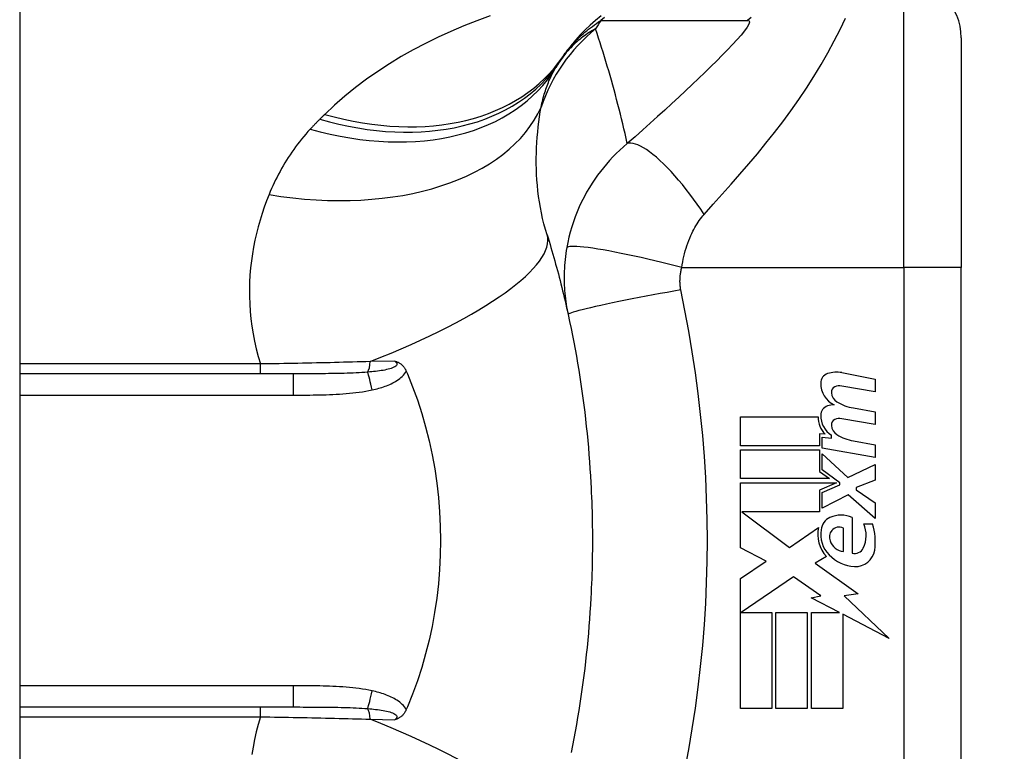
# Model space of a CAD drawing. Header units: inches. Extents: x 2 to 128, y 2 to 83.
# Tile 83 of 100: x 92.635 to 93.519, y 57.878 to 58.535. Entities that reach past the tile are written whole.
import ezdxf

# ---------------------------------------------------------------- set-up
doc = ezdxf.new("R2010")
doc.units = ezdxf.units.IN
doc.header["$LTSCALE"] = 7.686019
doc.header["$MEASUREMENT"] = 0
for name, color, linetype, lineweight in [('Dimensions(ANSI)', 7, 'Continuous', 25), ('Visible Edges(ANSI)', 7, 'Continuous', 25), ('Visible Tangent Edges(ANSI)', 7, 'Continuous', 25)]:
    doc.layers.add(name, color=color, linetype=linetype, lineweight=lineweight)
doc.styles.add('Dimension-ANSI', font='arialbd.ttf')
doc.dimstyles.new('INCH-ANSI', dxfattribs={"dimscale": 7.686019, "dimtxt": 0.12, "dimasz": 0.098425, "dimexe": 0.04, "dimexo": 0.04, "dimgap": 0.031496, "dimtad": 0, "dimtih": 1, "dimtoh": 1, "dimdec": 3, "dimrnd": 1e-08, "dimzin": 0, "dimdsep": 46, "dimtxsty": 'Dimension-ANSI', "dimcen": 0.09, "dimdle": 0.312, "dimclrd": 179, "dimclre": 179, "dimclrt": 7, "dimadec": 1, "dimazin": 0, "dimtfac": 1, "dimtdec": 3, "dimtofl": 0, "dimtmove": 0, "dimatfit": 3, "dimfxl": 1, "dimtolj": 1, "dimtzin": 4, "dimlwd": 25, "dimlwe": 25, "dimarcsym": 0})

# ---------------------------------------------------------------- blocks, each defined once
blk = doc.blocks.new('*D19')
at = {"layer": 'Defpoints', "color": 0, "linetype": 'Continuous', "transparency": 16777216}
for p in [(92.63508, 63.63516), (94.99292, 63.63516), (92.63508, 24.59079)]:
    blk.add_point(p, dxfattribs=at)
at = {"layer": 'Dimensions(ANSI)', "color": 179, "linetype": 'Continuous', "lineweight": 25, "true_color": 0x262658, "transparency": 16777216}
blk.add_line((92.94252, 63.63516), (94.99292, 63.63516), dxfattribs=at)
at = {"layer": 'Dimensions(ANSI)', "color": 7, "linetype": 'Continuous', "lineweight": 25, "transparency": 16777216, "insert": (97.16175, 63.63516), "char_height": 0.922322, "attachment_point": 5, "style": 'Dimension-ANSI'}
blk.add_mtext('\\A1;29.803', dxfattribs=at)

msp = doc.modelspace()

# ---------------------------------------------------------------- linework, layer by layer
at = {"layer": 'Visible Edges(ANSI)'}
for p, q in [((92.63508, 63.44389), (92.63508, 24.78207)), ((93.47993, 58.51862), (93.47993, 58.31231)), ((93.47993, 57.82232), (93.47993, 58.31231)), ((92.88058, 58.21689), (92.63508, 58.21689)), ((92.98198, 58.21924), (92.98297, 58.21689)), ((93.37282, 58.21793), (93.40276, 58.21211)), ((93.40276, 58.20058), (93.37263, 58.20589)), ((93.40276, 58.21211), (93.40276, 58.20058)), ((93.38311, 58.18623), (93.40276, 58.18277)), ((93.28197, 58.17831), (93.3514, 58.17831)), ((93.28197, 58.15237), (93.28197, 58.17831)), ((93.40276, 58.18277), (93.40276, 58.17124)), ((93.40276, 58.17124), (93.37263, 58.17655)), ((93.35258, 58.16312), (93.35258, 58.15237)), ((93.35795, 58.16265), (93.35258, 58.16312)), ((93.35507, 58.15997), (93.36346, 58.15924)), ((93.35507, 58.15004), (93.35507, 58.15997)), ((93.36346, 58.15924), (93.36346, 58.16177)), ((93.35258, 58.15237), (93.28197, 58.15237)), ((93.38311, 58.15663), (93.40276, 58.15316)), ((93.40276, 58.15316), (93.40276, 58.14163)), ((93.28197, 58.14871), (93.35258, 58.14871)), ((93.28197, 58.12277), (93.28197, 58.14871)), ((93.35258, 58.14871), (93.35258, 58.12933)), ((93.40276, 58.14163), (93.35507, 58.15004)), ((93.35507, 58.14504), (93.37823, 58.12381)), ((93.35507, 58.13076), (93.35507, 58.14504)), ((93.37823, 58.12381), (93.40276, 58.13561)), ((93.40276, 58.13561), (93.40276, 58.12146)), ((93.35258, 58.12933), (93.36162, 58.12277)), ((93.37112, 58.1191), (93.35507, 58.13076)), ((93.36162, 58.12277), (93.28197, 58.12277)), ((93.28197, 58.1191), (93.36801, 58.1191)), ((93.28197, 58.06067), (93.28197, 58.1191)), ((93.36801, 58.1191), (93.35258, 58.11255)), ((93.35507, 58.11045), (93.37112, 58.11726)), ((93.37112, 58.11726), (93.37112, 58.1191)), ((93.40276, 58.12146), (93.38573, 58.11491)), ((93.35258, 58.11255), (93.35258, 58.0929)), ((93.35507, 58.0963), (93.35507, 58.11045)), ((93.37839, 58.10836), (93.35507, 58.0963)), ((93.40276, 58.08687), (93.37839, 58.10836)), ((93.38573, 58.11491), (93.38573, 58.11281)), ((93.38573, 58.11281), (93.40276, 58.10102)), ((93.40276, 58.10102), (93.40276, 58.08687)), ((93.28306, 58.0929), (93.32586, 58.06093)), ((93.35258, 58.0929), (93.28306, 58.0929)), ((93.38206, 58.08792), (93.38206, 58.05595)), ((93.39254, 58.08215), (93.4004, 58.08215)), ((93.32586, 58.06093), (93.35193, 58.07901)), ((93.3742, 58.05726), (93.3742, 58.07822)), ((93.30478, 58.04854), (93.28197, 58.06067)), ((93.28197, 58.03316), (93.30478, 58.04854)), ((93.359, 58.05284), (93.34891, 58.04678)), ((93.34891, 58.04678), (93.38738, 58.01934)), ((93.28197, 57.9163), (93.28197, 58.03316)), ((93.32939, 58.03473), (93.2825, 58.0025)), ((93.3539, 58.01757), (93.32939, 58.03473)), ((93.38738, 58.01934), (93.37498, 58.0176)), ((93.34511, 58.01586), (93.3539, 58.01757)), ((93.37078, 58.0025), (93.34511, 58.01586)), ((93.37498, 58.0176), (93.41534, 57.97931)), ((93.2825, 58.0025), (93.31, 58.0025)), ((93.31, 58.0025), (93.31, 57.9163)), ((93.31367, 58.0025), (93.34171, 58.0025)), ((93.31367, 57.9163), (93.31367, 58.0025)), ((93.34171, 58.0025), (93.34171, 57.9163)), ((93.34564, 58.0025), (93.37078, 58.0025)), ((93.34564, 57.9163), (93.34564, 58.0025)), ((93.37367, 58.001), (93.37367, 57.9163)), ((93.41534, 57.97931), (93.37367, 58.001)), ((92.63508, 57.91774), (92.88058, 57.91774)), ((92.98297, 57.91774), (92.98198, 57.91539)), ((93.31, 57.9163), (93.28197, 57.9163)), ((93.34171, 57.9163), (93.31367, 57.9163)), ((93.37367, 57.9163), (93.34564, 57.9163))]:
    msp.add_line(p, q, dxfattribs=at)
at = {"layer": 'Visible Edges(ANSI)', "flags": 128}
for points in [[(93.15673, 58.53818), (93.15175, 58.53419), (93.14696, 58.53002), (93.14237, 58.52568), (93.13799, 58.52118), (93.13382, 58.51654), (93.12987, 58.51177), (93.12614, 58.50689), (93.12265, 58.50191)], [(93.10827, 58.34178), (93.10916, 58.33889), (93.11004, 58.33599), (93.11092, 58.33309), (93.11178, 58.33017), (93.11264, 58.32725), (93.11349, 58.32432), (93.11433, 58.32138), (93.11516, 58.31843), (93.11598, 58.31547), (93.11679, 58.3125), (93.11759, 58.30953), (93.11839, 58.30654), (93.11918, 58.30355), (93.11995, 58.30055), (93.12072, 58.29754), (93.12148, 58.29452), (93.12223, 58.29149), (93.12297, 58.28845), (93.1237, 58.28541), (93.12442, 58.28235), (93.12513, 58.27929), (93.12584, 58.27621), (93.12653, 58.27313), (93.12721, 58.27004)], [(93.12721, 58.27004), (93.12855, 58.26385), (93.12984, 58.25765), (93.1311, 58.25143), (93.13231, 58.2452), (93.13347, 58.23896), (93.1346, 58.23271), (93.13568, 58.22645), (93.13672, 58.22018), (93.13771, 58.2139), (93.13866, 58.20761), (93.13958, 58.20131), (93.14044, 58.19501), (93.14127, 58.1887), (93.14205, 58.18238), (93.14279, 58.17605), (93.14349, 58.16972), (93.14415, 58.16338), (93.14476, 58.15704), (93.14534, 58.15069), (93.14587, 58.14434), (93.14635, 58.13798), (93.1468, 58.13161), (93.1472, 58.12525), (93.14756, 58.11888)], [(92.97156, 58.22837), (92.97206, 58.22821), (92.97256, 58.22805), (92.97305, 58.22787), (92.97354, 58.22768), (92.97404, 58.22748), (92.97453, 58.22725), (92.97502, 58.22701), (92.9755, 58.22675), (92.97599, 58.22646), (92.97647, 58.22615), (92.97695, 58.22581), (92.97742, 58.22545), (92.97789, 58.22505), (92.97836, 58.22462), (92.97881, 58.22416), (92.97924, 58.22368), (92.97965, 58.22319), (92.98004, 58.22267), (92.98041, 58.22214), (92.98076, 58.22159), (92.9811, 58.22102), (92.98141, 58.22044), (92.9817, 58.21985), (92.98198, 58.21924)], [(92.98297, 58.21689), (92.98764, 58.20525), (92.99193, 58.19341), (92.99583, 58.18139), (92.99933, 58.16919), (93.00244, 58.15682), (93.00515, 58.14429), (93.00746, 58.13161), (93.00935, 58.11882), (93.01082, 58.10597), (93.01187, 58.09307), (93.0125, 58.08014), (93.0127, 58.06717), (93.01249, 58.05419), (93.01184, 58.04121), (93.01078, 58.02828), (93.0093, 58.01545), (93.00741, 58.00273), (93.00512, 57.99014), (93.00242, 57.97768), (92.99932, 57.96536), (92.99582, 57.9532), (92.99193, 57.9412), (92.98764, 57.92938), (92.98297, 57.91774)], [(93.14756, 58.11888), (93.14778, 58.11459), (93.14798, 58.11029), (93.14817, 58.106), (93.14833, 58.1017), (93.14847, 58.09741), (93.1486, 58.09311), (93.1487, 58.08881), (93.14879, 58.08451), (93.14885, 58.08021), (93.1489, 58.07592), (93.14893, 58.07162), (93.14894, 58.06732), (93.14893, 58.06302), (93.1489, 58.05872), (93.14885, 58.05442), (93.14879, 58.05012), (93.1487, 58.04582), (93.1486, 58.04152), (93.14847, 58.03723), (93.14833, 58.03293), (93.14817, 58.02863), (93.14798, 58.02434), (93.14778, 58.02005), (93.14756, 58.01575)], [(93.14756, 58.01575), (93.1472, 58.00938), (93.1468, 58.00302), (93.14635, 57.99666), (93.14587, 57.9903), (93.14534, 57.98394), (93.14476, 57.9776), (93.14415, 57.97125), (93.14349, 57.96491), (93.14279, 57.95858), (93.14205, 57.95226), (93.14127, 57.94594), (93.14044, 57.93962), (93.13958, 57.93332), (93.13866, 57.92702), (93.13771, 57.92073), (93.13672, 57.91445), (93.13568, 57.90818), (93.1346, 57.90192), (93.13347, 57.89567), (93.13231, 57.88943), (93.1311, 57.8832), (93.12984, 57.87698)], [(92.98198, 57.91539), (92.9817, 57.91479), (92.98141, 57.91419), (92.9811, 57.91361), (92.98076, 57.91304), (92.98041, 57.91249), (92.98004, 57.91196), (92.97965, 57.91145), (92.97924, 57.91095), (92.97881, 57.91047), (92.97836, 57.91001), (92.97789, 57.90958), (92.97742, 57.90919), (92.97695, 57.90882), (92.97647, 57.90848), (92.97599, 57.90817), (92.9755, 57.90788), (92.97502, 57.90762), (92.97453, 57.90738), (92.97404, 57.90716), (92.97354, 57.90695), (92.97305, 57.90676), (92.97256, 57.90659), (92.97206, 57.90642), (92.97156, 57.90627)]]:
    msp.add_lwpolyline(points, dxfattribs=at)
at = {"layer": 'Visible Edges(ANSI)'}
for centre, radius, start, end in [((93.42835, 58.51862), 0.05158, 0, 90), ((93.24832, 58.41148), 0.15473, 146.47918, 148.69993), ((93.76788, 58.06732), 0.77794, 146.03787, 146.47918), ((93.36296, 58.20839), 0.00917, 108.47479, 179.6788), ((93.36802, 58.19324), 0.02515, 79, 108.47479), ((93.37523, 58.20833), 0.02145, 179.6788, 243.95078), ((93.36856, 58.20036), 0.00524, 113.54875, 186.10268), ((93.37076, 58.19531), 0.01074, 79.9922, 113.54875), ((93.37429, 58.20097), 0.011, 186.10268, 237.60833), ((93.36264, 58.17954), 0.00885, 106.9928, 179.47765), ((93.3674, 58.16395), 0.02515, 93.6169, 106.9928), ((93.38958, 58.22633), 0.04061, 238.55841, 260.82565), ((93.37236, 58.17787), 0.02096, 178.79525, 226.5849), ((93.37475, 58.17943), 0.02096, 179.47765, 237.41137), ((93.36856, 58.17102), 0.00524, 113.55712, 186.03001), ((93.37429, 58.17162), 0.011, 186.03001, 237.59924), ((93.37076, 58.16597), 0.01074, 80, 113.55712), ((93.39016, 58.19662), 0.04061, 237.59924, 260), ((93.3721, 58.06539), 0.02463, 66.15553, 113.84447), ((93.36751, 58.07578), 0.01328, 113.84447, 175.08017), ((93.36779, 58.07187), 0.0268, 334.67838, 22.56091), ((93.34978, 58.06636), 0.05303, 351.56052, 17.33425), ((93.38002, 58.07257), 0.02882, 167.07905, 223.17854), ((93.38002, 58.07257), 0.0261, 170.40854, 224.16843), ((93.37117, 58.07013), 0.00956, 141.16516, 199.37968), ((93.37021, 58.0709), 0.00834, 61.45471, 141.16516), ((93.37599, 58.07183), 0.01467, 199.37968, 262.99755), ((93.38624, 58.07861), 0.03477, 224.16843, 266.56465), ((93.38444, 58.06399), 0.00838, 253.52609, 334.67838), ((93.38519, 58.0611), 0.01723, 266.56465, 351.56052)]:
    msp.add_arc(centre, radius, start, end, dxfattribs=at)
at = {"layer": 'Visible Tangent Edges(ANSI)'}
for p, q in [((93.42835, 58.31231), (93.42835, 58.5702)), ((93.22911, 58.31231), (93.42835, 58.31231)), ((93.42835, 58.31231), (93.42835, 57.82232)), ((93.47993, 58.31231), (93.42835, 58.31231)), ((92.85118, 58.22573), (92.63508, 58.22573)), ((92.85118, 58.21689), (92.85118, 58.22573)), ((92.97156, 58.22837), (92.94962, 58.22792)), ((92.88058, 58.21689), (92.88058, 58.1978)), ((92.63508, 58.1978), (92.88058, 58.1978)), ((92.88058, 57.93684), (92.63508, 57.93684)), ((92.88058, 57.93684), (92.88058, 57.91774)), ((92.85118, 57.90891), (92.85118, 57.91774)), ((92.63508, 57.90891), (92.85118, 57.90891)), ((92.94962, 57.90671), (92.97156, 57.90627))]:
    msp.add_line(p, q, dxfattribs=at)
at = {"layer": 'Visible Tangent Edges(ANSI)', "flags": 128}
for points in [[(93.05733, 58.5383), (93.0454, 58.53394), (93.03362, 58.5293), (93.02201, 58.52436), (93.01057, 58.51913), (92.99932, 58.5136), (92.98827, 58.50778), (92.97743, 58.50165), (92.96679, 58.4952), (92.95639, 58.48843), (92.94625, 58.48135), (92.9364, 58.47395), (92.92684, 58.46623), (92.91762, 58.45818), (92.90875, 58.44982)], [(93.12265, 58.50191), (93.1236, 58.5033), (93.12458, 58.50468), (93.1256, 58.50605), (93.12665, 58.50742), (93.12774, 58.50879), (93.12886, 58.51015), (93.13002, 58.51151), (93.13121, 58.51287), (93.13245, 58.51422), (93.13372, 58.51557), (93.13503, 58.51691), (93.13639, 58.51825), (93.13779, 58.51959), (93.13924, 58.52093), (93.14073, 58.52226), (93.14227, 58.52359), (93.14386, 58.52492), (93.1455, 58.52624), (93.14719, 58.52756), (93.14893, 58.52887), (93.15073, 58.53018), (93.15259, 58.53149), (93.15451, 58.53279), (93.15648, 58.53408)], [(93.15985, 58.53687), (93.15648, 58.53408)], [(93.15648, 58.53408), (93.16199, 58.53408), (93.16749, 58.53408), (93.17297, 58.53408), (93.17844, 58.53408), (93.18393, 58.53408), (93.18941, 58.53408), (93.1949, 58.53408), (93.20038, 58.53408), (93.20586, 58.53408), (93.21135, 58.53408), (93.21683, 58.53408), (93.22231, 58.53408), (93.2278, 58.53408), (93.23328, 58.53408), (93.23876, 58.53408), (93.24425, 58.53408), (93.24973, 58.53408), (93.25522, 58.53408), (93.2607, 58.53408), (93.26618, 58.53408), (93.27167, 58.53408), (93.27716, 58.53408), (93.28263, 58.53406), (93.28816, 58.53413)], [(93.28816, 58.53413), (93.28953, 58.5338), (93.28991, 58.53265), (93.2893, 58.53072), (93.28777, 58.52808), (93.28542, 58.52483), (93.28238, 58.52109), (93.27878, 58.51696), (93.27472, 58.51252), (93.27027, 58.50783), (93.26552, 58.50294), (93.2605, 58.4979), (93.25526, 58.49271), (93.24982, 58.48741), (93.24421, 58.48201), (93.23844, 58.47652), (93.23251, 58.47094), (93.22644, 58.46527), (93.22024, 58.45953), (93.2139, 58.45372), (93.20746, 58.44785), (93.20088, 58.44192), (93.19415, 58.4359), (93.18724, 58.42977), (93.18028, 58.42365)], [(93.2493, 58.36008), (93.25735, 58.36909), (93.26543, 58.37816), (93.27343, 58.38718), (93.28134, 58.3962), (93.28919, 58.40529), (93.29697, 58.41452), (93.30466, 58.4239), (93.31224, 58.43343), (93.31969, 58.44315), (93.32698, 58.45305), (93.33411, 58.46316), (93.34103, 58.47345), (93.34773, 58.48391), (93.35416, 58.4945), (93.36026, 58.50514), (93.36599, 58.51572), (93.37125, 58.52611), (93.37596, 58.53608)], [(93.29152, 58.53691), (93.28816, 58.53413)], [(93.1518, 58.52666), (93.15036, 58.52586), (93.14891, 58.52504), (93.14748, 58.52418), (93.14605, 58.52329), (93.14462, 58.52236), (93.1432, 58.5214), (93.14179, 58.52041), (93.14039, 58.51937), (93.13899, 58.5183), (93.13761, 58.51719), (93.13623, 58.51604), (93.13486, 58.51486), (93.13349, 58.51362), (93.13214, 58.51235), (93.1308, 58.51103), (93.12947, 58.50967), (93.12815, 58.50826), (93.12685, 58.5068), (93.12555, 58.50529), (93.12427, 58.50373), (93.12301, 58.50212), (93.12176, 58.50045), (93.12053, 58.49872), (93.11932, 58.49693)], [(93.18028, 58.42365), (93.17928, 58.4281), (93.17827, 58.43253), (93.17724, 58.43695), (93.1762, 58.44136), (93.17513, 58.44575), (93.17405, 58.45013), (93.17296, 58.45449), (93.17185, 58.45884), (93.17072, 58.46318), (93.16957, 58.46751), (93.16841, 58.47182), (93.16723, 58.47612), (93.16603, 58.4804), (93.16482, 58.48467), (93.16359, 58.48893), (93.16234, 58.49318), (93.16108, 58.49741), (93.15981, 58.50163), (93.15851, 58.50583), (93.1572, 58.51002), (93.15588, 58.5142), (93.15453, 58.51837), (93.15318, 58.52252), (93.1518, 58.52666)], [(93.10297, 58.45642), (93.10332, 58.45813), (93.10369, 58.45981), (93.10407, 58.46147), (93.10447, 58.46312), (93.10489, 58.46475), (93.10533, 58.46635), (93.10578, 58.46794), (93.10625, 58.4695), (93.10674, 58.47105), (93.10724, 58.47257), (93.10776, 58.47408), (93.1083, 58.47557), (93.10885, 58.47703), (93.10942, 58.47848), (93.11001, 58.47991), (93.11062, 58.48131), (93.11125, 58.4827), (93.11189, 58.48407), (93.11255, 58.48542), (93.11322, 58.48675), (93.11392, 58.48805), (93.11463, 58.48934), (93.11536, 58.49061), (93.1161, 58.49186)], [(93.10827, 58.34178), (93.10683, 58.34661), (93.10552, 58.35149), (93.10433, 58.35639), (93.10325, 58.36132), (93.1023, 58.36626), (93.10146, 58.37122), (93.10073, 58.37617), (93.10012, 58.38113), (93.09962, 58.38606), (93.09922, 58.39098), (93.09893, 58.39587), (93.09874, 58.40073), (93.09864, 58.40557), (93.09863, 58.41038), (93.09872, 58.41516), (93.09889, 58.41991), (93.09914, 58.42463), (93.09948, 58.4293), (93.09989, 58.43394), (93.10037, 58.43854), (93.10092, 58.44309), (93.10154, 58.44759), (93.10223, 58.45203), (93.10297, 58.45642)], [(92.90432, 58.44544), (92.90395, 58.44507), (92.90359, 58.44471), (92.90322, 58.44434), (92.90286, 58.44397), (92.9025, 58.44361), (92.90214, 58.44324), (92.90178, 58.44287), (92.90142, 58.4425), (92.90106, 58.44213), (92.9007, 58.44176), (92.90034, 58.44139), (92.89998, 58.44102), (92.89962, 58.44064), (92.89927, 58.44027), (92.89891, 58.4399), (92.89856, 58.43952), (92.8982, 58.43915), (92.89785, 58.43878), (92.8975, 58.4384), (92.89715, 58.43802), (92.8968, 58.43765), (92.89645, 58.43727), (92.8961, 58.43689), (92.89575, 58.43651)], [(92.90875, 58.44982), (92.90856, 58.44964), (92.90838, 58.44946), (92.9082, 58.44928), (92.90801, 58.4491), (92.90783, 58.44891), (92.90764, 58.44873), (92.90746, 58.44855), (92.90727, 58.44837), (92.90709, 58.44819), (92.9069, 58.448), (92.90672, 58.44782), (92.90653, 58.44764), (92.90635, 58.44746), (92.90616, 58.44727), (92.90598, 58.44709), (92.90579, 58.44691), (92.90561, 58.44672), (92.90543, 58.44654), (92.90524, 58.44636), (92.90506, 58.44617), (92.90487, 58.44599), (92.90469, 58.4458), (92.9045, 58.44562), (92.90432, 58.44544)], [(92.89575, 58.43651), (92.89376, 58.43431), (92.8918, 58.43209), (92.88989, 58.42985), (92.88802, 58.42758), (92.88619, 58.42529), (92.8844, 58.42298), (92.88265, 58.42064), (92.88094, 58.41828), (92.87927, 58.41591), (92.87764, 58.41351), (92.87604, 58.41109), (92.87449, 58.40865), (92.87297, 58.40619), (92.8715, 58.40371), (92.87006, 58.40121), (92.86866, 58.39869), (92.86729, 58.39615), (92.86597, 58.39359), (92.86468, 58.39101), (92.86343, 58.38841), (92.86221, 58.38579), (92.86103, 58.38315), (92.85989, 58.3805), (92.85879, 58.37782)], [(93.18028, 58.42365), (93.17687, 58.42073), (93.17358, 58.41775), (93.17041, 58.41471), (93.16735, 58.41161), (93.1644, 58.40845), (93.16156, 58.40523), (93.15882, 58.40196), (93.15618, 58.39862), (93.15364, 58.39522), (93.15119, 58.39175), (93.14878, 58.38813), (93.14628, 58.38415), (93.14377, 58.37984), (93.14142, 58.37551), (93.13925, 58.37119), (93.13721, 58.36681), (93.13531, 58.36237), (93.13355, 58.35788), (93.13193, 58.35335), (93.13045, 58.34878), (93.12912, 58.34418), (93.12793, 58.33956), (93.1269, 58.33494), (93.126, 58.33031)], [(93.2493, 58.36008), (93.24621, 58.36464), (93.24304, 58.36919), (93.2398, 58.37369), (93.23649, 58.37813), (93.23313, 58.38249), (93.22974, 58.38673), (93.22632, 58.39083), (93.22291, 58.39478), (93.21951, 58.39855), (93.21614, 58.40211), (93.21281, 58.40544), (93.20956, 58.40854), (93.20638, 58.41137), (93.2033, 58.41393), (93.20033, 58.41621), (93.19749, 58.4182), (93.19478, 58.41989), (93.19222, 58.42128), (93.18981, 58.42238), (93.18757, 58.42319), (93.18549, 58.42371), (93.18358, 58.42395), (93.18185, 58.42392), (93.18028, 58.42365)], [(92.85879, 58.37782), (92.85659, 58.3722), (92.85452, 58.3665), (92.85257, 58.36071), (92.85075, 58.35486), (92.84907, 58.34892), (92.84754, 58.34292), (92.84615, 58.33685), (92.84493, 58.33071), (92.84386, 58.32452), (92.84297, 58.31826), (92.84225, 58.31195), (92.84171, 58.30558), (92.84135, 58.29916), (92.84118, 58.29269), (92.8412, 58.28617), (92.84143, 58.2796), (92.84187, 58.27298), (92.84252, 58.26631), (92.84339, 58.2596), (92.84448, 58.25286), (92.8458, 58.24609), (92.84736, 58.23931), (92.84915, 58.23252), (92.85118, 58.22573)], [(93.22911, 58.31231), (93.22953, 58.31483), (93.22999, 58.31734), (93.23051, 58.31984), (93.23107, 58.32231), (93.23168, 58.32476), (93.23234, 58.32718), (93.23304, 58.32957), (93.23379, 58.33192), (93.23458, 58.33422), (93.23541, 58.33647), (93.2363, 58.33872), (93.23723, 58.34095), (93.23816, 58.34299), (93.23905, 58.34482), (93.23996, 58.34655), (93.24089, 58.34824), (93.24185, 58.34988), (93.24283, 58.35147), (93.24384, 58.35302), (93.24488, 58.35452), (93.24594, 58.35598), (93.24703, 58.3574), (93.24815, 58.35876), (93.2493, 58.36008)], [(93.126, 58.33031), (93.12554, 58.32759), (93.12514, 58.32489), (93.12478, 58.32221), (93.12448, 58.31956), (93.12422, 58.31691), (93.12401, 58.31426), (93.12384, 58.31159), (93.12372, 58.30898), (93.12365, 58.30643), (93.12362, 58.30392), (93.12363, 58.30142), (93.12368, 58.29895), (93.12376, 58.2965), (93.12389, 58.29406), (93.12405, 58.29163), (93.12425, 58.28919), (93.12449, 58.28677), (93.12477, 58.28435), (93.12509, 58.28194), (93.12544, 58.27955), (93.12583, 58.27716), (93.12625, 58.27477), (93.12672, 58.2724), (93.12721, 58.27004)], [(93.22911, 58.31231), (93.22322, 58.31383), (93.21722, 58.31535), (93.21112, 58.31686), (93.20498, 58.31834), (93.19881, 58.31979), (93.19267, 58.3212), (93.18659, 58.32255), (93.18062, 58.32384), (93.17479, 58.32505), (93.16915, 58.32617), (93.16375, 58.3272), (93.15861, 58.32812), (93.15378, 58.32894), (93.14929, 58.32964), (93.14516, 58.33022), (93.14141, 58.33068), (93.13806, 58.33102), (93.13512, 58.33125), (93.1326, 58.33135), (93.13049, 58.33134), (93.12879, 58.33123), (93.12749, 58.33102), (93.12656, 58.33071), (93.126, 58.33031)], [(93.22824, 58.29223), (93.22811, 58.29303), (93.22799, 58.29383), (93.22788, 58.29464), (93.22779, 58.29545), (93.22772, 58.29626), (93.22765, 58.29708), (93.22761, 58.29789), (93.22757, 58.29871), (93.22755, 58.29953), (93.22755, 58.30035), (93.22756, 58.30116), (93.22758, 58.30198), (93.22762, 58.30281), (93.22768, 58.30364), (93.22775, 58.30448), (93.22783, 58.30532), (93.22793, 58.30619), (93.22805, 58.30707), (93.22818, 58.30794), (93.22833, 58.30881), (93.2285, 58.30968), (93.22869, 58.31055), (93.22889, 58.31143), (93.22911, 58.31231)], [(93.22824, 58.29223), (93.22217, 58.29115), (93.21599, 58.29004), (93.20972, 58.28889), (93.2034, 58.28772), (93.19708, 58.28653), (93.19079, 58.28532), (93.18459, 58.28411), (93.17852, 58.28291), (93.17262, 58.28171), (93.16694, 58.28054), (93.16153, 58.2794), (93.15643, 58.27829), (93.15168, 58.27723), (93.1473, 58.27623), (93.14333, 58.27528), (93.13979, 58.2744), (93.13669, 58.27359), (93.13403, 58.27286), (93.13183, 58.2722), (93.13007, 58.27162), (93.12875, 58.27111), (93.12784, 58.27068), (93.12734, 58.27033), (93.12721, 58.27004)], [(93.23184, 57.86093), (93.23538, 57.87948), (93.23857, 57.89809), (93.24141, 57.91676), (93.24392, 57.93548), (93.2461, 57.95423), (93.24793, 57.97303), (93.24943, 57.99185), (93.2506, 58.01069), (93.25143, 58.02956), (93.25193, 58.04844), (93.2521, 58.06732), (93.25193, 58.0862), (93.25143, 58.10507), (93.2506, 58.12394), (93.24943, 58.14279), (93.24793, 58.16161), (93.2461, 58.1804), (93.24392, 58.19916), (93.24141, 58.21787), (93.23857, 58.23654), (93.23538, 58.25515), (93.23184, 58.2737), (93.22824, 58.29223)], [(92.94962, 58.22792), (92.9457, 58.22779), (92.94175, 58.22767), (92.93778, 58.22754), (92.93379, 58.22743), (92.92979, 58.22731), (92.92576, 58.2272), (92.92172, 58.22709), (92.91766, 58.22699), (92.91359, 58.22688), (92.90951, 58.22679), (92.90541, 58.22669), (92.9013, 58.2266), (92.89717, 58.22651), (92.89303, 58.22642), (92.88888, 58.22634), (92.88472, 58.22626), (92.88055, 58.22618), (92.87636, 58.22611), (92.87218, 58.22604), (92.86798, 58.22597), (92.86378, 58.2259), (92.85958, 58.22584), (92.85538, 58.22578), (92.85118, 58.22573)], [(92.97156, 58.22837), (92.97236, 58.22775), (92.97298, 58.2271), (92.97339, 58.22644), (92.97356, 58.22576), (92.97348, 58.22509), (92.97313, 58.22445), (92.97256, 58.22383), (92.97178, 58.22325), (92.97082, 58.22271), (92.96972, 58.22222), (92.96848, 58.22176), (92.96715, 58.22135), (92.96575, 58.22097), (92.96429, 58.22062), (92.96276, 58.2203), (92.96118, 58.22001), (92.95955, 58.21974), (92.95789, 58.21949), (92.95618, 58.21926), (92.95445, 58.21905), (92.95269, 58.21886), (92.9509, 58.21868), (92.94911, 58.21852), (92.9473, 58.21837)], [(92.9473, 58.21837), (92.94474, 58.21817), (92.94215, 58.218), (92.93954, 58.21785), (92.9369, 58.21772), (92.93424, 58.2176), (92.93155, 58.21749), (92.92885, 58.2174), (92.92612, 58.21731), (92.92338, 58.21724), (92.92062, 58.21718), (92.91784, 58.21713), (92.91505, 58.21708), (92.91225, 58.21704), (92.90943, 58.21701), (92.9066, 58.21698), (92.90375, 58.21696), (92.9009, 58.21694), (92.89802, 58.21692), (92.89514, 58.21691), (92.89225, 58.2169), (92.88935, 58.2169), (92.88643, 58.2169), (92.88351, 58.21689), (92.88058, 58.21689)], [(92.95141, 58.20245), (92.95285, 58.20278), (92.9543, 58.20313), (92.95575, 58.2035), (92.9572, 58.20389), (92.95864, 58.20431), (92.96007, 58.20475), (92.9615, 58.20521), (92.96291, 58.20571), (92.96431, 58.20623), (92.9657, 58.20678), (92.96707, 58.20737), (92.96843, 58.20799), (92.96976, 58.20865), (92.97107, 58.20935), (92.97236, 58.21008), (92.97362, 58.21087), (92.97485, 58.21171), (92.97604, 58.2126), (92.9772, 58.21355), (92.9783, 58.21456), (92.97934, 58.21564), (92.98031, 58.21677), (92.98119, 58.21797), (92.98198, 58.21924)], [(92.88058, 58.1978), (92.88354, 58.1978), (92.8865, 58.1978), (92.88946, 58.19781), (92.89243, 58.19783), (92.89539, 58.19786), (92.89835, 58.19789), (92.90131, 58.19794), (92.90427, 58.198), (92.90723, 58.19807), (92.91019, 58.19815), (92.91315, 58.19826), (92.91611, 58.19838), (92.91907, 58.19853), (92.92202, 58.1987), (92.92498, 58.1989), (92.92794, 58.19913), (92.93089, 58.19939), (92.93385, 58.19968), (92.93679, 58.20002), (92.93974, 58.2004), (92.94267, 58.20082), (92.94559, 58.20131), (92.9485, 58.20185), (92.95141, 58.20245)], [(92.95141, 57.93218), (92.9485, 57.93279), (92.94559, 57.93332), (92.94267, 57.9338), (92.93974, 57.93423), (92.93679, 57.93461), (92.93385, 57.93495), (92.9309, 57.93524), (92.92794, 57.9355), (92.92498, 57.93573), (92.92202, 57.93593), (92.91907, 57.9361), (92.91611, 57.93625), (92.91315, 57.93637), (92.91019, 57.93648), (92.90723, 57.93657), (92.90427, 57.93664), (92.90131, 57.9367), (92.89835, 57.93674), (92.89539, 57.93678), (92.89242, 57.9368), (92.88946, 57.93682), (92.8865, 57.93683), (92.88354, 57.93684), (92.88058, 57.93684)], [(92.98198, 57.91539), (92.98119, 57.91666), (92.98031, 57.91786), (92.97934, 57.919), (92.9783, 57.92007), (92.9772, 57.92108), (92.97604, 57.92204), (92.97485, 57.92293), (92.97362, 57.92376), (92.97236, 57.92455), (92.97107, 57.92529), (92.96976, 57.92598), (92.96843, 57.92664), (92.96707, 57.92726), (92.9657, 57.92785), (92.96431, 57.9284), (92.96291, 57.92893), (92.9615, 57.92942), (92.96007, 57.92989), (92.95864, 57.93033), (92.9572, 57.93074), (92.95575, 57.93114), (92.9543, 57.93151), (92.95285, 57.93186), (92.95141, 57.93218)], [(92.88058, 57.91774), (92.88351, 57.91774), (92.88643, 57.91774), (92.88935, 57.91773), (92.89225, 57.91773), (92.89514, 57.91772), (92.89802, 57.91771), (92.90089, 57.9177), (92.90375, 57.91768), (92.9066, 57.91765), (92.90943, 57.91763), (92.91225, 57.91759), (92.91505, 57.91755), (92.91784, 57.91751), (92.92062, 57.91745), (92.92338, 57.91739), (92.92612, 57.91732), (92.92885, 57.91724), (92.93155, 57.91714), (92.93424, 57.91704), (92.9369, 57.91692), (92.93954, 57.91678), (92.94215, 57.91663), (92.94474, 57.91646), (92.9473, 57.91627)], [(92.9473, 57.91627), (92.94911, 57.91612), (92.9509, 57.91595), (92.95269, 57.91577), (92.95445, 57.91558), (92.95618, 57.91537), (92.95789, 57.91514), (92.95955, 57.91489), (92.96118, 57.91462), (92.96276, 57.91433), (92.96429, 57.91401), (92.96575, 57.91367), (92.96715, 57.91329), (92.96848, 57.91287), (92.96972, 57.91242), (92.97082, 57.91192), (92.97178, 57.91138), (92.97256, 57.9108), (92.97313, 57.91018), (92.97348, 57.90954), (92.97357, 57.90887), (92.97339, 57.9082), (92.97298, 57.90753), (92.97236, 57.90689), (92.97156, 57.90627)], [(92.85118, 57.90891), (92.84915, 57.90211), (92.84736, 57.89532), (92.8458, 57.88854), (92.84448, 57.88177), (92.84339, 57.87503)], [(92.85118, 57.90891), (92.85538, 57.90885), (92.85958, 57.90879), (92.86378, 57.90873), (92.86798, 57.90866), (92.87218, 57.9086), (92.87636, 57.90852), (92.88055, 57.90845), (92.88472, 57.90837), (92.88888, 57.90829), (92.89303, 57.90821), (92.89717, 57.90813), (92.9013, 57.90804), (92.90541, 57.90794), (92.90951, 57.90785), (92.91359, 57.90775), (92.91766, 57.90765), (92.92172, 57.90754), (92.92576, 57.90743), (92.92979, 57.90732), (92.93379, 57.90721), (92.93778, 57.90709), (92.94175, 57.90697), (92.9457, 57.90684), (92.94962, 57.90671)]]:
    msp.add_lwpolyline(points, dxfattribs=at)
at = {"layer": 'Visible Tangent Edges(ANSI)'}
msp.add_arc((93.63765, 58.22547), 0.57163, 147.32435, 148.20432, dxfattribs=at)
for centre, major_axis, ratio, start_param, end_param in [((93.24947, 58.40804), (0.14675, 0.04908), 0.992002, 1.934247, 2.496049), ((92.90432, 58.63934), (0.215, -0.14242), 0.689059, 5.140584, 6.283185), ((92.90875, 58.64598), (0.2139, -0.14407), 0.696909, 5.151259, 6.283185), ((92.89575, 58.62584), (0.22036, -0.13398), 0.678602, 5.103708, 6.283185), ((92.85879, 58.53706), (0.24914, -0.06659), 0.604241, 4.872507, 6.187736), ((92.86198, 58.26528), (0.24628, 0.07649), 0.249251, 4.997807, 6.283185), ((92.94524, 58.22979), (0, 0.01289), 0.343453, 3.624092, 4.566988), ((92.95141, 58.19552), (0.00526, -0.02525), 0.056853, 1.836987, 2.689915), ((92.95141, 57.93911), (-0.00526, -0.02525), 0.056853, 0.451678, 1.304606), ((92.94524, 57.90485), (0, 0.01289), 0.343453, 4.857789, 5.800686), ((92.86198, 57.86935), (0.24628, -0.07649), 0.249251, 0, 1.285379)]:
    msp.add_ellipse(centre, major_axis=major_axis, ratio=ratio, start_param=start_param, end_param=end_param, dxfattribs=at)

# ---------------------------------------------------------------- dimensions: what is measured, and where the dimension line sits
at = {"layer": 'Dimensions(ANSI)', "color": 179, "linetype": 'Continuous', "lineweight": 25, "true_color": 0x262658}
dim = msp.add_ordinate_dim(feature_location=(92.63508, 63.63516), offset=(2.35784, 0), dtype=0, origin=(92.63508, 24.59079), dimstyle='INCH-ANSI', override={"dimgap": 0.031496, "dimtad": 0, "dimdec": 3, "dimlfac": 0.763311, "dimtol": 0, "dimlim": 0, "dimtp": 0, "dimtm": 0, "dimtdec": 3}, dxfattribs=at)
dim.commit()
dim.dimension.update_dxf_attribs({"geometry": '*D19', "text_midpoint": (97.16175, 63.63516)})

doc.saveas('drawing.dxf')
